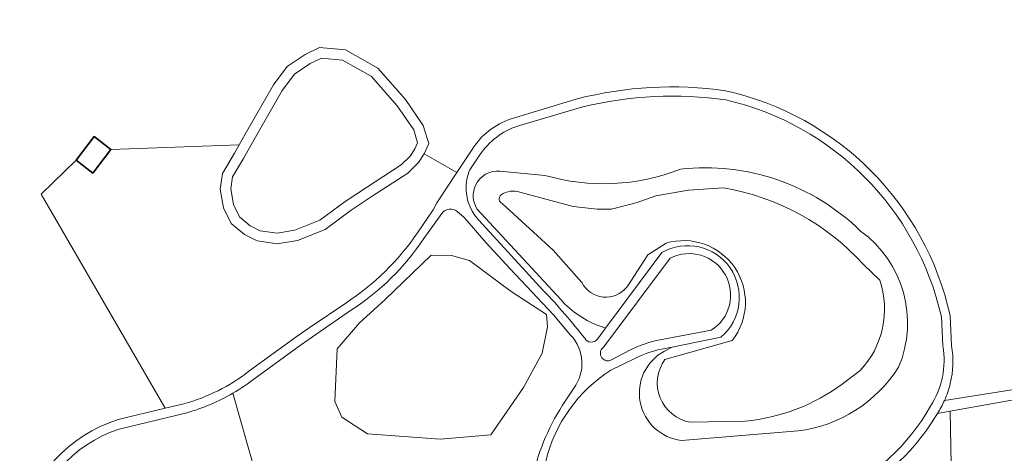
# Model space of a CAD drawing. Header units: metres. Extents: x 200176 to 205485, y 394066 to 399855.
# Tile 158 of 230: x 204100 to 204292, y 395998 to 396083. Entities that reach past the tile are written whole.
import ezdxf

# ---------------------------------------------------------------- set-up
doc = ezdxf.new("R2010")
doc.units = ezdxf.units.M
for name, color, linetype, lineweight in [('B-WE-GR-BOS_LOOF-GV', 40, 'Continuous', 13), ('B-WE-GR-GRAS-GV', 60, 'Continuous', 13), ('B-WE-GR-GROENVOORZIENING-GV', 80, 'Continuous', 18), ('B-WE-OG-BEBOUWING_SCHUUR-GV', 7, 'Continuous', 35), ('B-WE-OG-WATER-GV', 130, 'Continuous', 18), ('B-WE-OG-WATER_SLOOT-GV', 120, 'Continuous', 18), ('B-WE-VH-VERHARDING_FUNDERING_ZAND-GV', 7, 'Continuous', 18), ('B-WE-VH-VERHARDING_OPEN-GV', 252, 'Continuous', 18)]:
    doc.layers.add(name, color=color, linetype=linetype, lineweight=lineweight)

msp = doc.modelspace()

# ---------------------------------------------------------------- linework, layer by layer
at = {"layer": 'B-WE-GR-BOS_LOOF-GV', "flags": 128}
for points in [[(204280.574, 396008.545), (204308.172, 396012.901), (204309.305, 396014.118), (204309.808, 396015.292), (204309.976, 396016.425), (204302.07, 396061.107), (204297.214, 396092.205)], [(204118.883, 396004.803), (204128.089, 396007.026), (204103.806, 396048.895), (204110.634, 396055.559), (204114.175, 396060.161), (204117.453, 396057.639), (204142.555, 396058.537), (204143.736, 396060.612), (204149.253, 396070.305), (204151.951, 396073.908), (204155.455, 396076.248), (204158.3, 396077.567), (204163.381, 396077.121), (204169.679, 396073.585), (204175.115, 396067.444), (204178.587, 396062.361), (204179.662, 396058.835), (204178.746, 396056.776), (204185.171, 396053.144), (204188.159, 396057.66)], [(204195.773, 396063.645), (204208.71, 396067.545)], [(204226.889, 396036.375), (204213.904, 396019.035)], [(204281.695, 396025.148), (204281.961, 396019.252)], [(204224.952, 396020.401), (204234.934, 396022.27)], [(204215.188, 396016.347), (204219.141, 396018.437)]]:
    msp.add_lwpolyline(points, dxfattribs=at)
at = {"layer": 'B-WE-GR-BOS_LOOF-GV'}
for points in [[(204208.71, 396067.545, -0.098334), (204237.723, 396069.148)], [(204237.723, 396069.148, -0.2907743), (204281.695, 396025.148)], [(204188.159, 396057.66, -0.1756645), (204195.773, 396063.645)], [(204234.934, 396022.27, 0.9577436), (204226.889, 396036.375)], [(204213.904, 396019.035, 0.8594564), (204215.188, 396016.347)], [(204219.141, 396018.437, -0.0716093), (204224.952, 396020.401)], [(204281.961, 396019.252, -0.1025146), (204281.723, 396011.859)], [(204281.723, 396011.859, -0.0485867), (204280.574, 396008.545)], [(204099.895, 395983.785, -0.2742579), (204118.883, 396004.803)]]:
    msp.add_lwpolyline(points, format="xyb", dxfattribs=at)
at = {"layer": 'B-WE-GR-BOS_LOOF-GV', "flags": 128}
for points in [[(204195.796, 396029.866), (204187.615, 396035.913), (204184.14, 396036.92), (204180.138, 396036.94), (204171.077, 396028.254), (204166.124, 396023.713), (204161.741, 396018.658), (204161.307, 396008.331), (204162.646, 396005.295), (204167.646, 396001.998), (204181.876, 396000.963), (204191.818, 396001.789), (204198.227, 396011.044), (204201.819, 396017.788), (204202.869, 396022.93), (204202.682, 396025.352)], [(204321.433, 395915.181), (204322.306, 395908.879), (204322.403, 395908.35), (204328.276, 395909.164), (204310.933, 396011.669), (204281.712, 396006.454), (204281.934, 395992.577), (204284.672, 395983.271), (204289.964, 395971.337), (204297.994, 395946.964), (204313.689, 395963.889), (204317.305, 395939.976)]]:
    msp.add_lwpolyline(points, close=True, dxfattribs=at)
at = {"layer": 'B-WE-GR-GRAS-GV'}
for points in [[(204237.82, 396067.349, 0.0961462), (204209.8, 396065.959)], [(204279.969, 396024.879, 0.2879377), (204237.82, 396067.349)], [(204197.047, 396062.231, 0.1657237), (204189.656, 396056.588)], [(204202.394, 396052.577, 0.1660427), (204228.905, 396053.793)], [(204228.905, 396053.793, -0.224913), (204264.176, 396041.676)], [(204187.127, 396051.847, 0.2394882), (204189.428, 396043.827)], [(204187.664, 396053.634, 0.05087), (204187.127, 396051.847)], [(204188.853, 396050.697, -0.306259), (204193.57, 396053.433)], [(204189.075, 396046.045, -0.2545091), (204188.853, 396050.697)], [(204185.286, 396045.428, 0.4597177), (204182.208, 396045.115)], [(204163.405, 396027.602, 0.0975862), (204177.457, 396041.351)], [(204178.699, 396040.235, -0.1032329), (204164.507, 396026.248)], [(204264.176, 396041.676, -0.349047), (204271.609, 396015.023)], [(204202.142, 396029.988, -0.0256932), (204210.178, 396020.707)], [(204213.38, 396022.988, -0.1275821), (204205.486, 396028.285)], [(204208.02, 396010.951, 0.367715), (204207.421, 396021.326)], [(204210.178, 396020.707, 0.5393049), (204212.659, 396020.561)], [(204277.857, 396007.434, 0.1916744), (204280.236, 396019.229)], [(204225.193, 396018.565, 0.0705536), (204219.988, 396016.746)], [(204229.115, 396000.705, -0.7327347), (204225.774, 396018.194)], [(204131.757, 396007.912, 0.0980392), (204144.478, 396014.243)], [(204215.309, 396014.449, 0.197059), (204202.566, 395996.602)], [(204271.609, 396015.023, -0.2209509), (204251.927, 396002.566)], [(204145.688, 396012.925, -0.0335826), (204141.312, 396009.961)], [(204199.785, 395992.677, -0.0927229), (204205.848, 396007.596)], [(204234.412, 395986.419, 0.3115426), (204277.857, 396007.434)], [(204279.201, 396006.001, -0.041356), (204274.748, 395999.781)], [(204274.748, 395999.781, -0.2591268), (204234.246, 395984.624)]]:
    msp.add_lwpolyline(points, format="xyb", dxfattribs=at)
at = {"layer": 'B-WE-GR-GRAS-GV', "flags": 128}
for points in [[(204209.8, 396065.959), (204197.047, 396062.231)], [(204168.594, 396048.485), (204164.488, 396045.802), (204159.357, 396041.996), (204154.004, 396039.867), (204150.011, 396039.214), (204146.099, 396039.768), (204143.572, 396040.98), (204140.975, 396043.17), (204139.466, 396046.224), (204138.849, 396049.896), (204139.288, 396052.955), (204141.634, 396056.918), (204142.555, 396058.537), (204117.453, 396057.639), (204114.175, 396060.161), (204110.634, 396055.559), (204103.806, 396048.895), (204128.089, 396007.026), (204131.757, 396007.912)], [(204177.457, 396041.351), (204180.531, 396045.856), (204181.239, 396047.201), (204185.171, 396053.144), (204178.746, 396056.776), (204177.654, 396055.101), (204175.548, 396053.028), (204168.594, 396048.485)], [(204189.656, 396056.588), (204187.664, 396053.634)], [(204193.57, 396053.433), (204202.394, 396052.577)], [(204205.486, 396028.285), (204189.075, 396046.045)], [(204182.208, 396045.115), (204178.699, 396040.235)], [(204207.421, 396021.326), (204204.057, 396025.295), (204195.59, 396034.279), (204190.803, 396039.423), (204187.156, 396043.67), (204186.467, 396044.466), (204185.286, 396045.428)], [(204189.428, 396043.827), (204202.142, 396029.988)], [(204144.478, 396014.243), (204153.936, 396021.127), (204156.424, 396022.879), (204163.405, 396027.602)], [(204164.507, 396026.248), (204157.579, 396021.446), (204154.757, 396019.517), (204145.688, 396012.925)], [(204280.236, 396019.229), (204279.969, 396024.879)], [(204212.659, 396020.561), (204214.249, 396022.695), (204213.38, 396022.988)], [(204227.265, 396018.985), (204225.193, 396018.565)], [(204225.774, 396018.194), (204227.265, 396018.985)], [(204219.988, 396016.746), (204215.309, 396014.449)], [(204141.312, 396009.961), (204149.229, 395982.184), (204148.776, 395979.542), (204146.28, 395977.031), (204142.517, 395975.163), (204123.847, 395970.026), (204111.903, 395964.814), (204099.607, 395958.357)], [(204205.848, 396007.596), (204208.02, 396010.951)], [(204265.026, 395896.184), (204265.109, 395895.895), (204269.057, 395898.219), (204273.687, 395899.235), (204302.893, 395905.646), (204320.748, 395908.121), (204322.403, 395908.35), (204322.306, 395908.879), (204321.433, 395915.181), (204317.305, 395939.976), (204313.689, 395963.889), (204297.994, 395946.964), (204289.964, 395971.337), (204284.672, 395983.271), (204281.934, 395992.577), (204281.712, 396006.454), (204279.201, 396006.001)], [(204251.927, 396002.566), (204229.115, 396000.705)]]:
    msp.add_lwpolyline(points, dxfattribs=at)
msp.add_lwpolyline([(204195.796, 396029.866), (204202.682, 396025.352), (204202.869, 396022.93), (204201.819, 396017.788), (204198.227, 396011.044), (204191.818, 396001.789), (204181.876, 396000.963), (204167.646, 396001.998), (204162.646, 396005.295), (204161.307, 396008.331), (204161.741, 396018.658), (204166.124, 396023.713), (204171.077, 396028.254), (204180.138, 396036.94), (204184.14, 396036.92), (204187.615, 396035.913)], close=True, dxfattribs=at)
at = {"layer": 'B-WE-GR-GROENVOORZIENING-GV', "flags": 128}
for points in [[(204099.607, 395958.357), (204111.903, 395964.814), (204123.847, 395970.026), (204142.517, 395975.163), (204146.28, 395977.031), (204148.776, 395979.542), (204149.229, 395982.184), (204141.312, 396009.961)], [(204132.339, 396006.122), (204119.054, 396002.94)]]:
    msp.add_lwpolyline(points, dxfattribs=at)
at = {"layer": 'B-WE-GR-GROENVOORZIENING-GV'}
for points in [[(204141.312, 396009.961, -0.0621303), (204132.339, 396006.122)], [(204119.054, 396002.94, 0.272311), (204101.504, 395982.941)]]:
    msp.add_lwpolyline(points, format="xyb", dxfattribs=at)
at = {"layer": 'B-WE-OG-BEBOUWING_SCHUUR-GV', "flags": 128}
msp.add_lwpolyline([(204110.634, 396055.559), (204113.912, 396053.037), (204117.453, 396057.639), (204114.175, 396060.161)], close=True, dxfattribs=at)
at = {"layer": 'B-WE-OG-WATER-GV', "flags": 128}
msp.add_lwpolyline([(204145.512, 396059.601), (204143.401, 396055.892), (204141.253, 396052.263), (204140.917, 396049.921), (204141.431, 396046.859), (204142.618, 396044.457), (204144.69, 396042.71), (204146.698, 396041.747), (204149.989, 396041.281), (204153.455, 396041.848), (204158.354, 396043.796), (204163.319, 396047.479), (204167.476, 396050.195), (204174.26, 396054.627), (204176.063, 396056.402), (204176.945, 396057.755), (204177.485, 396058.969), (204176.724, 396061.466), (204173.5, 396066.186), (204168.378, 396071.972), (204162.764, 396075.124), (204158.665, 396075.484), (204156.458, 396074.461), (204153.377, 396072.403), (204150.965, 396069.183)], close=True, dxfattribs=at)
for points in [[(204237.365, 396050.129), (204230.52, 396049.704), (204224.125, 396048.579), (204220.414, 396047.267), (204215.439, 396045.958), (204212.629, 396045.966), (204207.891, 396046.49), (204197.482, 396049.3)], [(204194.053, 396047.07), (204203.99, 396037.96), (204209.631, 396031.622)], [(204218.599, 396030.974), (204222.498, 396037.012), (204226.098, 396039.312)], [(204267.923, 396032.105), (204264.755, 396035.115)], [(204239.052, 396020.277), (204225.859, 396016.57)], [(204260.589, 396011.738), (204264.079, 396014.373)], [(204230.823, 396004.268), (204241.608, 396004.479)]]:
    msp.add_lwpolyline(points, dxfattribs=at)
at = {"layer": 'B-WE-OG-WATER-GV'}
for points in [[(204264.755, 396035.115, 0.1684681), (204237.365, 396050.129)], [(204193.819, 396048.743, 0.5728719), (204194.053, 396047.07)], [(204197.482, 396049.3, 0.2436761), (204193.819, 396048.743)], [(204226.098, 396039.312, -0.7309699), (204239.052, 396020.277)], [(204209.631, 396031.622, 0.5449903), (204218.402, 396030.712)], [(204218.402, 396030.712, 0.0146485), (204218.599, 396030.974)], [(204264.079, 396014.373, 0.2778043), (204267.923, 396032.105)], [(204225.859, 396016.57, 0.5499874), (204230.823, 396004.268)], [(204241.608, 396004.479, 0.1333273), (204260.589, 396011.738)]]:
    msp.add_lwpolyline(points, format="xyb", dxfattribs=at)
at = {"layer": 'B-WE-OG-WATER_SLOOT-GV', "flags": 128}
for points in [[(204149.253, 396070.305), (204143.736, 396060.612), (204142.555, 396058.537), (204141.634, 396056.918), (204139.288, 396052.955), (204138.849, 396049.896), (204139.466, 396046.224), (204140.975, 396043.17), (204143.572, 396040.98), (204146.099, 396039.768), (204150.011, 396039.214), (204154.004, 396039.867), (204159.357, 396041.996), (204164.488, 396045.802), (204168.594, 396048.485), (204175.548, 396053.028), (204177.654, 396055.101), (204178.746, 396056.776), (204179.662, 396058.835), (204178.587, 396062.361), (204175.115, 396067.444), (204169.679, 396073.585), (204163.381, 396077.121), (204158.3, 396077.567), (204155.455, 396076.248), (204151.951, 396073.908)], [(204141.431, 396046.859), (204140.917, 396049.921), (204141.253, 396052.263), (204143.401, 396055.892), (204145.512, 396059.601), (204150.965, 396069.183), (204153.377, 396072.403), (204156.458, 396074.461), (204158.665, 396075.484), (204162.764, 396075.124), (204168.378, 396071.972), (204173.5, 396066.186), (204176.724, 396061.466), (204177.485, 396058.969), (204176.945, 396057.755), (204176.063, 396056.402), (204174.26, 396054.627), (204167.476, 396050.195), (204163.319, 396047.479), (204158.354, 396043.796), (204153.455, 396041.848), (204149.989, 396041.281), (204146.698, 396041.747), (204144.69, 396042.71), (204142.618, 396044.457)]]:
    msp.add_lwpolyline(points, close=True, dxfattribs=at)
at = {"layer": 'B-WE-OG-WATER_SLOOT-GV'}
for points in [[(204228.905, 396053.793, -0.1660427), (204202.394, 396052.577)], [(204264.176, 396041.676, 0.224913), (204228.905, 396053.793)], [(204193.57, 396053.433, 0.306259), (204188.853, 396050.697)], [(204188.853, 396050.697, 0.2545091), (204189.075, 396046.045)], [(204237.365, 396050.129, -0.1684681), (204264.755, 396035.115)], [(204194.053, 396047.07, -0.5728719), (204193.819, 396048.743)], [(204193.819, 396048.743, -0.2436761), (204197.482, 396049.3)], [(204271.609, 396015.023, 0.349047), (204264.176, 396041.676)], [(204225.289, 396037.513, -0.9113561), (204236.836, 396020.923)], [(204239.052, 396020.277, 0.7309699), (204226.098, 396039.312)], [(204218.402, 396030.712, -0.5449903), (204209.631, 396031.622)], [(204218.599, 396030.974, -0.0146485), (204218.402, 396030.712)], [(204267.923, 396032.105, -0.2778043), (204264.079, 396014.373)], [(204205.486, 396028.285, 0.1275821), (204213.38, 396022.988)], [(204225.774, 396018.194, 0.7327347), (204229.115, 396000.705)], [(204230.823, 396004.268, -0.5499874), (204225.859, 396016.57)], [(204251.927, 396002.566, 0.2209509), (204271.609, 396015.023)], [(204260.589, 396011.738, -0.1333273), (204241.608, 396004.479)]]:
    msp.add_lwpolyline(points, format="xyb", dxfattribs=at)
at = {"layer": 'B-WE-OG-WATER_SLOOT-GV', "flags": 128}
for points in [[(204202.394, 396052.577), (204193.57, 396053.433)], [(204197.482, 396049.3), (204207.891, 396046.49), (204212.629, 396045.966), (204215.439, 396045.958), (204220.414, 396047.267), (204224.125, 396048.579), (204230.52, 396049.704), (204237.365, 396050.129)], [(204189.075, 396046.045), (204205.486, 396028.285)], [(204209.631, 396031.622), (204203.99, 396037.96), (204194.053, 396047.07)], [(204226.098, 396039.312), (204222.498, 396037.012), (204218.599, 396030.974)], [(204213.38, 396022.988), (204214.249, 396022.695), (204225.289, 396037.513)], [(204264.755, 396035.115), (204267.923, 396032.105)], [(204236.836, 396020.923), (204227.265, 396018.985), (204225.774, 396018.194)], [(204225.859, 396016.57), (204239.052, 396020.277)], [(204264.079, 396014.373), (204260.589, 396011.738)], [(204241.608, 396004.479), (204230.823, 396004.268)], [(204229.115, 396000.705), (204251.927, 396002.566)]]:
    msp.add_lwpolyline(points, dxfattribs=at)
at = {"layer": 'B-WE-VH-VERHARDING_FUNDERING_ZAND-GV', "flags": 128}
for points in [[(204279.201, 396006.001), (204281.712, 396006.454), (204310.933, 396011.669), (204312.527, 396012.112), (204312.579, 396013.37), (204293.154, 396118.978)], [(204297.214, 396092.205), (204302.07, 396061.107), (204309.976, 396016.425), (204309.808, 396015.292), (204309.305, 396014.118), (204308.172, 396012.901), (204280.574, 396008.545)]]:
    msp.add_lwpolyline(points, dxfattribs=at)
at = {"layer": 'B-WE-VH-VERHARDING_FUNDERING_ZAND-GV'}
msp.add_lwpolyline([(204280.574, 396008.545, -0.0334326), (204279.201, 396006.001)], format="xyb", dxfattribs=at)
at = {"layer": 'B-WE-VH-VERHARDING_OPEN-GV'}
for points in [[(204237.723, 396069.148, 0.098334), (204208.71, 396067.545)], [(204281.695, 396025.148, 0.2907743), (204237.723, 396069.148)], [(204209.8, 396065.959, -0.0961462), (204237.82, 396067.349)], [(204237.82, 396067.349, -0.2879377), (204279.969, 396024.879)], [(204195.773, 396063.645, 0.1756645), (204188.159, 396057.66)], [(204189.656, 396056.588, -0.1657237), (204197.047, 396062.231)], [(204189.428, 396043.827, -0.2394882), (204187.127, 396051.847)], [(204187.127, 396051.847, -0.05087), (204187.664, 396053.634)], [(204182.208, 396045.115, -0.4597177), (204185.286, 396045.428)], [(204177.457, 396041.351, -0.0975862), (204163.405, 396027.602)], [(204164.507, 396026.248, 0.1032329), (204178.699, 396040.235)], [(204236.836, 396020.923, 0.9113561), (204225.289, 396037.513)], [(204226.889, 396036.375, -0.9577436), (204234.934, 396022.27)], [(204210.178, 396020.707, 0.0256932), (204202.142, 396029.988)], [(204207.421, 396021.326, -0.367715), (204208.02, 396010.951)], [(204212.659, 396020.561, -0.5393049), (204210.178, 396020.707)], [(204215.188, 396016.347, -0.8594564), (204213.904, 396019.035)], [(204224.952, 396020.401, 0.0716093), (204219.141, 396018.437)], [(204280.236, 396019.229, -0.1916744), (204277.857, 396007.434)], [(204281.723, 396011.859, 0.1025146), (204281.961, 396019.252)], [(204219.988, 396016.746, -0.0705536), (204225.193, 396018.565)], [(204144.478, 396014.243, -0.0980392), (204131.757, 396007.912)], [(204202.566, 395996.602, -0.197059), (204215.309, 396014.449)], [(204141.312, 396009.961, 0.0335826), (204145.688, 396012.925)], [(204280.574, 396008.545, 0.0485867), (204281.723, 396011.859)], [(204132.339, 396006.122, 0.0621303), (204141.312, 396009.961)], [(204205.848, 396007.596, 0.0927229), (204199.785, 395992.677)], [(204279.201, 396006.001, 0.0334326), (204280.574, 396008.545)], [(204277.857, 396007.434, -0.3115426), (204234.412, 395986.419)], [(204274.748, 395999.781, 0.041356), (204279.201, 396006.001)], [(204118.883, 396004.803, 0.2742579), (204099.895, 395983.785)], [(204101.504, 395982.941, -0.272311), (204119.054, 396002.94)], [(204234.246, 395984.624, 0.2591268), (204274.748, 395999.781)]]:
    msp.add_lwpolyline(points, format="xyb", dxfattribs=at)
at = {"layer": 'B-WE-VH-VERHARDING_OPEN-GV', "flags": 128}
for points in [[(204208.71, 396067.545), (204195.773, 396063.645)], [(204197.047, 396062.231), (204209.8, 396065.959)], [(204188.159, 396057.66), (204185.171, 396053.144), (204181.239, 396047.201), (204180.531, 396045.856), (204177.457, 396041.351)], [(204187.664, 396053.634), (204189.656, 396056.588)], [(204178.699, 396040.235), (204182.208, 396045.115)], [(204185.286, 396045.428), (204186.467, 396044.466), (204187.156, 396043.67), (204190.803, 396039.423), (204195.59, 396034.279), (204204.057, 396025.295), (204207.421, 396021.326)], [(204202.142, 396029.988), (204189.428, 396043.827)], [(204225.289, 396037.513), (204214.249, 396022.695), (204212.659, 396020.561)], [(204213.904, 396019.035), (204226.889, 396036.375)], [(204163.405, 396027.602), (204156.424, 396022.879), (204153.936, 396021.127), (204144.478, 396014.243)], [(204145.688, 396012.925), (204154.757, 396019.517), (204157.579, 396021.446), (204164.507, 396026.248)], [(204279.969, 396024.879), (204280.236, 396019.229)], [(204281.961, 396019.252), (204281.695, 396025.148)], [(204234.934, 396022.27), (204224.952, 396020.401)], [(204225.193, 396018.565), (204227.265, 396018.985), (204236.836, 396020.923)], [(204219.141, 396018.437), (204215.188, 396016.347)], [(204215.309, 396014.449), (204219.988, 396016.746)], [(204208.02, 396010.951), (204205.848, 396007.596)], [(204131.757, 396007.912), (204128.089, 396007.026), (204118.883, 396004.803)], [(204119.054, 396002.94), (204132.339, 396006.122)]]:
    msp.add_lwpolyline(points, dxfattribs=at)

doc.saveas('drawing.dxf')
